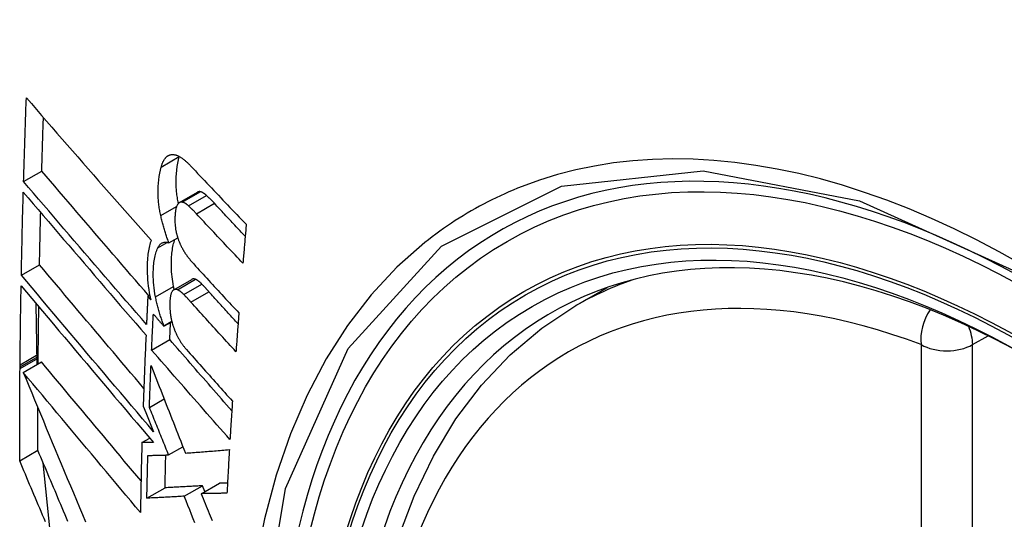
# Model space of a CAD drawing. Header units: inches. Extents: x 327.4 to 387.5, y 121.2 to 187.
# Tile 47 of 73: x 329.923 to 330.242, y 177.867 to 178.029. Entities that reach past the tile are written whole.
import ezdxf

# ---------------------------------------------------------------- set-up
doc = ezdxf.new("R2010")
doc.units = ezdxf.units.IN
doc.header["$MEASUREMENT"] = 0
doc.layers.add('Visible Edges(ANSI)', color=7, linetype='Continuous', lineweight=25)
doc.layers.add('Visible Tangent Edges(ANSI)', color=7, linetype='Continuous', lineweight=25)

msp = doc.modelspace()

# ---------------------------------------------------------------- linework, layer by layer
at = {"layer": 'Visible Edges(ANSI)'}
for p, q in [((329.97428, 177.9849), (329.9743, 177.98497)), ((329.92384, 177.97683), (329.92972, 177.98023)), ((329.97438, 177.97), (329.98022, 177.97337)), ((329.97098, 177.95695), (329.97382, 177.95858)), ((329.92311, 177.9464), (329.929, 177.9498)), ((329.97253, 177.94169), (329.97839, 177.94508)), ((329.96411, 177.93952), (329.96476, 177.93989)), ((330.10294, 177.93656), (330.11321, 177.94249)), ((329.92825, 177.91754), (329.92796, 177.93714)), ((329.96505, 177.93846), (329.96411, 177.93952)), ((329.96935, 177.92987), (329.97192, 177.93136)), ((329.96935, 177.92987), (329.96936, 177.93005)), ((329.96936, 177.93005), (329.97189, 177.93151)), ((329.96536, 177.92216), (329.97124, 177.92555)), ((329.92858, 177.92011), (329.92858, 177.92077)), ((329.92268, 177.91671), (329.92269, 177.91737)), ((329.9237, 177.91491), (329.9296, 177.91832)), ((329.92856, 177.91772), (329.92857, 177.91955)), ((329.92857, 177.91955), (329.92858, 177.92011)), ((329.92267, 177.91614), (329.92268, 177.91671)), ((329.96462, 177.90355), (329.9694, 177.9063)), ((329.96263, 177.90397), (329.96345, 177.90193)), ((329.96345, 177.90193), (329.966, 177.89567)), ((329.9622, 177.89214), (329.96473, 177.8936)), ((329.92257, 177.88621), (329.92847, 177.88962)), ((329.97087, 177.88813), (329.97549, 177.89079)), ((329.93247, 177.86344), (329.93016, 177.88559)), ((329.98145, 177.87555), (329.98733, 177.87894)), ((329.96381, 177.87408), (329.96971, 177.87748)), ((329.97594, 177.87473), (329.98183, 177.87813)), ((329.9826, 177.87621), (329.98183, 177.87813))]:
    msp.add_line(p, q, dxfattribs=at)
at = {"layer": 'Visible Edges(ANSI)', "flags": 128}
for points in [[(329.92384, 177.97683), (329.92387, 177.97796), (329.92391, 177.97909), (329.92394, 177.98022), (329.92397, 177.98135), (329.92401, 177.98248), (329.92404, 177.98361), (329.92408, 177.98474), (329.92411, 177.98587), (329.92415, 177.987), (329.92418, 177.98813), (329.92422, 177.98926), (329.92426, 177.99039), (329.9243, 177.99152), (329.92433, 177.99265), (329.92437, 177.99378), (329.92441, 177.99492), (329.92445, 177.99605), (329.92449, 177.99718), (329.92453, 177.99831), (329.92457, 177.99944), (329.92461, 178.00058), (329.92465, 178.00171), (329.92469, 178.00284), (329.92473, 178.00398)], [(329.92473, 178.00398), (329.92636, 178.00209), (329.92801, 178.00019), (329.92966, 177.99828), (329.93131, 177.99637), (329.93298, 177.99446), (329.93465, 177.99254), (329.93633, 177.99061), (329.93801, 177.98868), (329.93969, 177.98675), (329.94138, 177.98481), (329.94307, 177.98288), (329.94477, 177.98094), (329.94647, 177.979), (329.94817, 177.97706), (329.94987, 177.97512), (329.95158, 177.97319), (329.95328, 177.97125), (329.95499, 177.96932), (329.95669, 177.96739), (329.95839, 177.96546), (329.9601, 177.96354), (329.9618, 177.96162), (329.9635, 177.95971), (329.96519, 177.95781)], [(329.92972, 177.98023), (329.92975, 177.98095), (329.92977, 177.98167), (329.92979, 177.9824), (329.92981, 177.98312), (329.92983, 177.98384), (329.92985, 177.98457), (329.92987, 177.98529), (329.92989, 177.98601), (329.92992, 177.98673), (329.92994, 177.98746), (329.92996, 177.98818), (329.92998, 177.9889), (329.93001, 177.98963), (329.93003, 177.99035), (329.93005, 177.99107), (329.93007, 177.9918), (329.9301, 177.99252), (329.93012, 177.99324), (329.93014, 177.99397), (329.93017, 177.99469), (329.93019, 177.99542), (329.93021, 177.99614), (329.93024, 177.99686), (329.93026, 177.99759)], [(329.96844, 177.98152), (329.9685, 177.98172), (329.96856, 177.98192), (329.96862, 177.98211), (329.96868, 177.98229), (329.96875, 177.98248), (329.96882, 177.98266), (329.96889, 177.98283), (329.96896, 177.983), (329.96903, 177.98317), (329.96911, 177.98333), (329.96919, 177.98348), (329.96927, 177.98363), (329.96935, 177.98378), (329.96944, 177.98392), (329.96953, 177.98405), (329.96962, 177.98418), (329.96971, 177.98431), (329.9698, 177.98442), (329.9699, 177.98454), (329.97, 177.98465), (329.9701, 177.98475), (329.9702, 177.98485), (329.97031, 177.98494), (329.97042, 177.98503)], [(329.97042, 177.98503), (329.97053, 177.98511), (329.97064, 177.98519), (329.97076, 177.98526), (329.97088, 177.98532), (329.971, 177.98538), (329.97113, 177.98543), (329.97125, 177.98547), (329.97138, 177.98551), (329.97151, 177.98554), (329.97164, 177.98556), (329.97177, 177.98558), (329.9719, 177.98559), (329.97204, 177.9856), (329.97217, 177.9856), (329.97231, 177.98559), (329.97245, 177.98558), (329.97259, 177.98556), (329.97273, 177.98554), (329.97287, 177.98551), (329.97301, 177.98548), (329.97315, 177.98544), (329.9733, 177.9854), (329.97344, 177.98535), (329.97359, 177.9853)], [(329.97404, 177.96972), (329.97394, 177.97019), (329.97385, 177.97066), (329.97377, 177.97113), (329.9737, 177.9716), (329.97363, 177.97207), (329.97357, 177.97253), (329.97351, 177.973), (329.97346, 177.97346), (329.97342, 177.97392), (329.97338, 177.97438), (329.97335, 177.97483), (329.97333, 177.97529), (329.97331, 177.97574), (329.9733, 177.97618), (329.9733, 177.97662), (329.9733, 177.97706), (329.9733, 177.97756), (329.97333, 177.97833), (329.9734, 177.97934), (329.9735, 177.98053), (329.97364, 177.9817), (329.97382, 177.98282), (329.97403, 177.98389), (329.97428, 177.9849)], [(329.97359, 177.9853), (329.97377, 177.98522), (329.97395, 177.98514), (329.97413, 177.98506), (329.97432, 177.98496), (329.9745, 177.98486), (329.97469, 177.98475), (329.97487, 177.98463), (329.97506, 177.9845), (329.97525, 177.98437), (329.97544, 177.98424), (329.97563, 177.98409), (329.97581, 177.98395), (329.976, 177.98379), (329.97619, 177.98364), (329.97638, 177.98347), (329.97657, 177.9833), (329.97676, 177.98313), (329.97695, 177.98296), (329.97713, 177.98278), (329.97732, 177.98259), (329.97751, 177.98241), (329.97769, 177.98222), (329.97788, 177.98203), (329.97806, 177.98183)], [(329.96831, 177.96576), (329.96822, 177.96619), (329.96813, 177.96662), (329.96804, 177.96705), (329.96797, 177.96748), (329.9679, 177.9679), (329.96783, 177.96833), (329.96777, 177.96875), (329.96771, 177.96918), (329.96766, 177.9696), (329.96762, 177.97002), (329.96758, 177.97044), (329.96754, 177.97086), (329.96751, 177.97134), (329.96748, 177.97192), (329.96746, 177.97261), (329.96745, 177.97339), (329.96746, 177.97426), (329.9675, 177.97522), (329.96757, 177.97626), (329.96768, 177.97738), (329.96782, 177.97848), (329.96799, 177.97955), (329.9682, 177.98056), (329.96844, 177.98152)], [(329.97806, 177.98183), (329.9788, 177.98105), (329.97954, 177.98026), (329.98028, 177.97947), (329.98102, 177.97868), (329.98176, 177.9779), (329.98251, 177.97711), (329.98325, 177.97632), (329.984, 177.97553), (329.98474, 177.97474), (329.98549, 177.97396), (329.98624, 177.97317), (329.98699, 177.97238), (329.98774, 177.97159), (329.98849, 177.97081), (329.98924, 177.97002), (329.98999, 177.96923), (329.99074, 177.96845), (329.9915, 177.96766), (329.99225, 177.96688), (329.99301, 177.96609), (329.99376, 177.96531), (329.99452, 177.96452), (329.99528, 177.96374), (329.99604, 177.96295)], [(329.96448, 177.93973), (329.96302, 177.94142), (329.96156, 177.94311), (329.9601, 177.9448), (329.95864, 177.9465), (329.95717, 177.9482), (329.95571, 177.94989), (329.95424, 177.9516), (329.95278, 177.9533), (329.95132, 177.955), (329.94985, 177.9567), (329.94839, 177.9584), (329.94693, 177.9601), (329.94548, 177.9618), (329.94402, 177.9635), (329.94257, 177.96519), (329.94113, 177.96688), (329.93968, 177.96857), (329.93824, 177.97025), (329.93681, 177.97193), (329.93538, 177.9736), (329.93396, 177.97527), (329.93254, 177.97693), (329.93113, 177.97858), (329.92972, 177.98023)], [(329.96368, 177.93049), (329.96202, 177.9324), (329.96036, 177.93432), (329.95869, 177.93624), (329.95702, 177.93817), (329.95534, 177.94011), (329.95367, 177.94205), (329.95199, 177.94399), (329.95031, 177.94594), (329.94863, 177.94789), (329.94696, 177.94984), (329.94528, 177.95179), (329.9436, 177.95373), (329.94193, 177.95568), (329.94026, 177.95763), (329.93859, 177.95957), (329.93693, 177.96151), (329.93527, 177.96345), (329.93362, 177.96538), (329.93197, 177.96731), (329.93033, 177.96923), (329.9287, 177.97114), (329.92707, 177.97305), (329.92545, 177.97494), (329.92384, 177.97683)], [(329.92311, 177.9464), (329.92313, 177.94752), (329.92315, 177.94864), (329.92317, 177.94977), (329.9232, 177.95089), (329.92322, 177.95201), (329.92324, 177.95314), (329.92327, 177.95426), (329.92329, 177.95539), (329.92332, 177.95651), (329.92334, 177.95764), (329.92337, 177.95876), (329.9234, 177.95989), (329.92342, 177.96101), (329.92345, 177.96214), (329.92348, 177.96326), (329.9235, 177.96439), (329.92353, 177.96551), (329.92356, 177.96664), (329.92359, 177.96777), (329.92362, 177.96889), (329.92365, 177.97002), (329.92368, 177.97114), (329.92371, 177.97227), (329.92374, 177.9734)], [(329.92374, 177.9734), (329.92535, 177.97151), (329.92697, 177.96961), (329.92859, 177.96771), (329.93022, 177.96579), (329.93186, 177.96387), (329.93351, 177.96194), (329.93516, 177.96001), (329.93682, 177.95807), (329.93848, 177.95613), (329.94014, 177.95418), (329.94181, 177.95224), (329.94348, 177.95029), (329.94516, 177.94834), (329.94683, 177.94638), (329.94851, 177.94443), (329.95018, 177.94248), (329.95186, 177.94054), (329.95353, 177.93859), (329.9552, 177.93665), (329.95688, 177.93471), (329.95854, 177.93278), (329.96021, 177.93085), (329.96187, 177.92893), (329.96353, 177.92702)], [(329.98109, 177.97352), (329.98105, 177.97353), (329.98101, 177.97353), (329.98097, 177.97353), (329.98094, 177.97354), (329.9809, 177.97354), (329.98086, 177.97354), (329.98082, 177.97354), (329.98079, 177.97354), (329.98075, 177.97353), (329.98071, 177.97353), (329.98068, 177.97353), (329.98064, 177.97352), (329.9806, 177.97351), (329.98057, 177.97351), (329.98053, 177.9735), (329.9805, 177.97349), (329.98046, 177.97348), (329.98043, 177.97346), (329.98039, 177.97345), (329.98036, 177.97344), (329.98032, 177.97342), (329.98029, 177.9734), (329.98026, 177.97339), (329.98022, 177.97337)], [(329.98319, 177.97228), (329.9831, 177.97236), (329.98301, 177.97244), (329.98292, 177.97252), (329.98284, 177.97259), (329.98275, 177.97266), (329.98266, 177.97273), (329.98257, 177.9728), (329.98248, 177.97287), (329.98239, 177.97293), (329.9823, 177.97299), (329.98221, 177.97305), (329.98213, 177.9731), (329.98204, 177.97316), (329.98195, 177.97321), (329.98186, 177.97325), (329.98177, 177.9733), (329.98169, 177.97334), (329.9816, 177.97337), (329.98151, 177.97341), (329.98143, 177.97344), (329.98134, 177.97346), (329.98126, 177.97349), (329.98117, 177.9735), (329.98109, 177.97352)], [(329.9857, 177.96976), (329.9856, 177.96987), (329.98549, 177.96998), (329.98539, 177.97009), (329.98529, 177.9702), (329.98518, 177.97031), (329.98508, 177.97042), (329.98497, 177.97053), (329.98487, 177.97064), (329.98476, 177.97075), (329.98466, 177.97085), (329.98455, 177.97096), (329.98445, 177.97107), (329.98434, 177.97117), (329.98424, 177.97128), (329.98413, 177.97138), (329.98403, 177.97148), (329.98392, 177.97158), (329.98382, 177.97169), (329.98371, 177.97179), (329.98361, 177.97189), (329.9835, 177.97199), (329.9834, 177.97209), (329.9833, 177.97218), (329.98319, 177.97228)], [(329.97372, 177.96931), (329.97362, 177.96913), (329.97353, 177.96894), (329.97345, 177.96873), (329.97338, 177.96851), (329.97331, 177.96828), (329.97325, 177.96803), (329.97319, 177.96778), (329.97314, 177.96752), (329.9731, 177.96725), (329.97306, 177.96697), (329.97303, 177.96669), (329.97299, 177.9664), (329.97297, 177.9661), (329.97294, 177.96575), (329.97292, 177.96536), (329.9729, 177.96493), (329.97289, 177.96447), (329.97289, 177.96398), (329.97291, 177.96347), (329.97294, 177.96294), (329.97299, 177.96241), (329.97305, 177.96188), (329.97314, 177.96133), (329.97324, 177.96079)], [(329.97525, 177.97015), (329.97517, 177.97016), (329.9751, 177.97016), (329.97502, 177.97017), (329.97495, 177.97016), (329.97488, 177.97016), (329.97481, 177.97015), (329.97474, 177.97014), (329.97467, 177.97012), (329.9746, 177.9701), (329.97453, 177.97007), (329.97447, 177.97004), (329.9744, 177.97001), (329.97434, 177.96997), (329.97427, 177.96993), (329.97421, 177.96988), (329.97415, 177.96983), (329.97409, 177.96978), (329.97404, 177.96972), (329.97398, 177.96966), (329.97393, 177.9696), (329.97387, 177.96953), (329.97382, 177.96946), (329.97377, 177.96938), (329.97372, 177.96931)], [(329.97735, 177.96891), (329.97726, 177.96899), (329.97717, 177.96907), (329.97709, 177.96915), (329.977, 177.96922), (329.97691, 177.96929), (329.97682, 177.96936), (329.97673, 177.96943), (329.97664, 177.9695), (329.97655, 177.96956), (329.97646, 177.96962), (329.97637, 177.96968), (329.97629, 177.96973), (329.9762, 177.96979), (329.97611, 177.96983), (329.97602, 177.96988), (329.97593, 177.96992), (329.97585, 177.96996), (329.97576, 177.97), (329.97567, 177.97003), (329.97559, 177.97006), (329.9755, 177.97009), (329.97542, 177.97011), (329.97533, 177.97013), (329.97525, 177.97015)], [(329.97987, 177.96639), (329.97976, 177.9665), (329.97966, 177.96661), (329.97955, 177.96672), (329.97945, 177.96683), (329.97934, 177.96694), (329.97924, 177.96705), (329.97913, 177.96716), (329.97903, 177.96727), (329.97893, 177.96738), (329.97882, 177.96748), (329.97872, 177.96759), (329.97861, 177.9677), (329.97851, 177.9678), (329.9784, 177.9679), (329.9783, 177.96801), (329.97819, 177.96811), (329.97809, 177.96821), (329.97798, 177.96832), (329.97788, 177.96842), (329.97777, 177.96852), (329.97767, 177.96862), (329.97756, 177.96872), (329.97746, 177.96881), (329.97735, 177.96891)], [(329.9957, 177.95906), (329.99528, 177.95951), (329.99486, 177.95995), (329.99444, 177.9604), (329.99402, 177.96084), (329.9936, 177.96129), (329.99319, 177.96173), (329.99277, 177.96218), (329.99235, 177.96263), (329.99193, 177.96307), (329.99152, 177.96352), (329.9911, 177.96396), (329.99068, 177.96441), (329.99026, 177.96485), (329.98985, 177.9653), (329.98943, 177.96575), (329.98902, 177.96619), (329.9886, 177.96664), (329.98819, 177.96708), (329.98777, 177.96753), (329.98736, 177.96797), (329.98694, 177.96842), (329.98653, 177.96887), (329.98612, 177.96931), (329.9857, 177.96976)], [(329.929, 177.9498), (329.92901, 177.95051), (329.92903, 177.95122), (329.92904, 177.95192), (329.92905, 177.95263), (329.92907, 177.95334), (329.92908, 177.95405), (329.9291, 177.95475), (329.92911, 177.95546), (329.92913, 177.95617), (329.92914, 177.95688), (329.92916, 177.95758), (329.92917, 177.95829), (329.92919, 177.959), (329.9292, 177.95971), (329.92922, 177.96042), (329.92923, 177.96113), (329.92925, 177.96183), (329.92927, 177.96254), (329.92928, 177.96325), (329.9293, 177.96396), (329.92932, 177.96467), (329.92933, 177.96538), (329.92935, 177.96609), (329.92937, 177.9668)], [(329.97098, 177.95695), (329.97084, 177.95729), (329.97071, 177.95764), (329.97057, 177.95799), (329.97044, 177.95835), (329.97031, 177.9587), (329.97019, 177.95906), (329.97007, 177.95942), (329.96994, 177.95978), (329.96983, 177.96014), (329.96971, 177.96051), (329.96959, 177.96087), (329.96948, 177.96124), (329.96937, 177.96161), (329.96927, 177.96198), (329.96916, 177.96235), (329.96906, 177.96273), (329.96896, 177.9631), (329.96886, 177.96348), (329.96876, 177.96386), (329.96867, 177.96424), (329.96857, 177.96462), (329.96848, 177.965), (329.9684, 177.96538), (329.96831, 177.96576)], [(329.99496, 177.95033), (329.99433, 177.95099), (329.99369, 177.95166), (329.99306, 177.95233), (329.99242, 177.953), (329.99179, 177.95366), (329.99116, 177.95433), (329.99053, 177.955), (329.98989, 177.95567), (329.98926, 177.95634), (329.98863, 177.95701), (329.988, 177.95768), (329.98737, 177.95835), (329.98674, 177.95902), (329.98612, 177.95969), (329.98549, 177.96036), (329.98486, 177.96103), (329.98423, 177.9617), (329.98361, 177.96237), (329.98298, 177.96304), (329.98236, 177.96371), (329.98173, 177.96438), (329.98111, 177.96505), (329.98049, 177.96572), (329.97987, 177.96639)], [(329.99604, 177.96295), (329.99599, 177.96243), (329.99594, 177.9619), (329.9959, 177.96138), (329.99585, 177.96085), (329.99581, 177.96032), (329.99576, 177.9598), (329.99572, 177.95927), (329.99567, 177.95875), (329.99563, 177.95822), (329.99558, 177.95769), (329.99554, 177.95717), (329.99549, 177.95664), (329.99545, 177.95611), (329.9954, 177.95559), (329.99536, 177.95506), (329.99532, 177.95454), (329.99527, 177.95401), (329.99523, 177.95348), (329.99518, 177.95296), (329.99514, 177.95243), (329.99509, 177.9519), (329.99505, 177.95138), (329.99501, 177.95085), (329.99496, 177.95033)], [(329.97324, 177.96079), (329.97328, 177.9606), (329.97332, 177.96042), (329.97336, 177.96023), (329.97341, 177.96005), (329.97345, 177.95987), (329.9735, 177.95968), (329.97355, 177.9595), (329.9736, 177.95932), (329.97365, 177.95914), (329.9737, 177.95896), (329.97376, 177.95878), (329.97381, 177.95861), (329.97387, 177.95843), (329.97393, 177.95825), (329.97399, 177.95808), (329.97405, 177.9579), (329.97411, 177.95773), (329.97418, 177.95756), (329.97424, 177.95739), (329.97431, 177.95723), (329.97438, 177.95706), (329.97445, 177.9569), (329.97452, 177.95674), (329.97459, 177.95657)], [(329.96519, 177.95781), (329.96504, 177.95736), (329.9649, 177.9569), (329.96476, 177.95643), (329.96464, 177.95593), (329.96453, 177.95543), (329.96442, 177.9549), (329.96433, 177.95437), (329.96425, 177.95382), (329.96417, 177.95325), (329.9641, 177.95268), (329.96405, 177.95207), (329.96399, 177.95138), (329.96395, 177.95063), (329.96392, 177.94982), (329.9639, 177.94895), (329.9639, 177.94802), (329.96393, 177.94703), (329.96398, 177.94601), (329.96406, 177.94498), (329.96416, 177.94394), (329.96428, 177.94288), (329.96443, 177.94182), (329.9646, 177.94075), (329.9648, 177.93967)], [(329.96731, 177.95529), (329.96742, 177.95551), (329.96753, 177.9557), (329.96764, 177.95589), (329.96776, 177.95606), (329.96789, 177.95622), (329.96802, 177.95637), (329.96815, 177.95651), (329.96829, 177.95663), (329.96844, 177.95674), (329.96859, 177.95683), (329.96874, 177.95692), (329.9689, 177.95698), (329.96906, 177.95704), (329.96922, 177.95709), (329.96939, 177.95712), (329.96956, 177.95714), (329.96973, 177.95715), (329.9699, 177.95715), (329.97008, 177.95714), (329.97026, 177.95712), (329.97043, 177.95709), (329.97062, 177.95705), (329.9708, 177.957), (329.97098, 177.95695)], [(329.97247, 177.9428), (329.97232, 177.9436), (329.97219, 177.94439), (329.97208, 177.94517), (329.97199, 177.94595), (329.97191, 177.94672), (329.97184, 177.94748), (329.9718, 177.94824), (329.97177, 177.94899), (329.97175, 177.94972), (329.97175, 177.95044), (329.97176, 177.95113), (329.97179, 177.95179), (329.97183, 177.95242), (329.97187, 177.95303), (329.97193, 177.9536), (329.972, 177.95416), (329.97207, 177.95471), (329.97216, 177.95524), (329.97226, 177.95575), (329.97237, 177.95625), (329.97249, 177.95673), (329.97262, 177.95719), (329.97276, 177.95764), (329.97291, 177.95806)], [(329.97459, 177.95657), (329.97466, 177.9564), (329.97474, 177.95624), (329.97482, 177.95607), (329.9749, 177.9559), (329.97498, 177.95574), (329.97506, 177.95558), (329.97514, 177.95542), (329.97523, 177.95527), (329.97531, 177.95511), (329.97539, 177.95496), (329.97548, 177.95481), (329.97556, 177.95466), (329.97565, 177.95451), (329.97573, 177.95437), (329.97582, 177.95422), (329.97591, 177.95408), (329.97599, 177.95394), (329.97608, 177.95381), (329.97617, 177.95367), (329.97626, 177.95353), (329.97635, 177.9534), (329.97644, 177.95327), (329.97653, 177.95314), (329.97662, 177.95301)], [(329.9666, 177.93941), (329.96643, 177.94038), (329.96628, 177.94134), (329.96615, 177.9423), (329.96605, 177.94325), (329.96597, 177.94418), (329.96592, 177.94507), (329.96589, 177.94592), (329.96588, 177.94672), (329.96589, 177.94748), (329.96592, 177.94819), (329.96595, 177.94885), (329.966, 177.94947), (329.96605, 177.95004), (329.96611, 177.95059), (329.96618, 177.95114), (329.96627, 177.95167), (329.96636, 177.95218), (329.96646, 177.95268), (329.96658, 177.95316), (329.9667, 177.95363), (329.96684, 177.95407), (329.96699, 177.9545), (329.96715, 177.95491), (329.96731, 177.95529)], [(329.97662, 177.95301), (329.97672, 177.95288), (329.97682, 177.95275), (329.97692, 177.95262), (329.97701, 177.95248), (329.97711, 177.95235), (329.97721, 177.95222), (329.97731, 177.9521), (329.97741, 177.95197), (329.97751, 177.95184), (329.9776, 177.95172), (329.9777, 177.95159), (329.9778, 177.95147), (329.9779, 177.95135), (329.978, 177.95123), (329.9781, 177.95111), (329.9782, 177.95099), (329.9783, 177.95087), (329.9784, 177.95075), (329.9785, 177.95064), (329.9786, 177.95052), (329.9787, 177.95041), (329.9788, 177.9503), (329.9789, 177.95019), (329.979, 177.95007)], [(329.96283, 177.90973), (329.96141, 177.91142), (329.95998, 177.9131), (329.95855, 177.91479), (329.95712, 177.91647), (329.95569, 177.91816), (329.95426, 177.91985), (329.95283, 177.92154), (329.9514, 177.92323), (329.94998, 177.92492), (329.94855, 177.92661), (329.94713, 177.9283), (329.9457, 177.92998), (329.94428, 177.93166), (329.94287, 177.93334), (329.94146, 177.93502), (329.94005, 177.93668), (329.93865, 177.93835), (329.93725, 177.94001), (329.93586, 177.94166), (329.93447, 177.9433), (329.93309, 177.94494), (329.93172, 177.94657), (329.93035, 177.94819), (329.929, 177.9498)], [(329.979, 177.95007), (329.9796, 177.94941), (329.98021, 177.94875), (329.98081, 177.94809), (329.98142, 177.94742), (329.98203, 177.94676), (329.98263, 177.9461), (329.98324, 177.94544), (329.98385, 177.94477), (329.98446, 177.94411), (329.98507, 177.94345), (329.98568, 177.94278), (329.98629, 177.94212), (329.9869, 177.94146), (329.98751, 177.9408), (329.98813, 177.94013), (329.98874, 177.93947), (329.98935, 177.93881), (329.98996, 177.93815), (329.99058, 177.93748), (329.99119, 177.93682), (329.99181, 177.93616), (329.99242, 177.9355), (329.99304, 177.93484), (329.99365, 177.93418)], [(329.966, 177.89567), (329.96422, 177.89776), (329.96244, 177.89986), (329.96065, 177.90197), (329.95885, 177.90408), (329.95705, 177.90621), (329.95525, 177.90834), (329.95344, 177.91047), (329.95163, 177.91261), (329.94981, 177.91475), (329.948, 177.91689), (329.94619, 177.91903), (329.94438, 177.92118), (329.94257, 177.92332), (329.94077, 177.92545), (329.93897, 177.92758), (329.93717, 177.92971), (329.93538, 177.93183), (329.9336, 177.93394), (329.93183, 177.93605), (329.93006, 177.93814), (329.9283, 177.94023), (329.92656, 177.9423), (329.92483, 177.94435), (329.92311, 177.9464)], [(329.92269, 177.91737), (329.9227, 177.91843), (329.92271, 177.9195), (329.92272, 177.92057), (329.92273, 177.92163), (329.92274, 177.9227), (329.92275, 177.92376), (329.92277, 177.92483), (329.92278, 177.9259), (329.92279, 177.92697), (329.92281, 177.92803), (329.92282, 177.9291), (329.92284, 177.93017), (329.92285, 177.93123), (329.92287, 177.9323), (329.92288, 177.93337), (329.9229, 177.93444), (329.92291, 177.9355), (329.92293, 177.93657), (329.92295, 177.93764), (329.92297, 177.93871), (329.92298, 177.93978), (329.923, 177.94085), (329.92302, 177.94191), (329.92304, 177.94298)], [(329.92304, 177.94298), (329.92476, 177.94094), (329.92649, 177.93888), (329.92824, 177.93681), (329.92999, 177.93472), (329.93176, 177.93263), (329.93353, 177.93052), (329.93531, 177.92841), (329.9371, 177.92628), (329.93889, 177.92416), (329.94069, 177.92202), (329.9425, 177.91988), (329.94431, 177.91774), (329.94612, 177.9156), (329.94793, 177.91345), (329.94974, 177.91131), (329.95155, 177.90916), (329.95336, 177.90702), (329.95517, 177.90489), (329.95697, 177.90275), (329.95877, 177.90063), (329.96056, 177.89851), (329.96235, 177.8964), (329.96413, 177.8943), (329.96591, 177.89221)], [(329.97268, 177.94178), (329.97267, 177.94182), (329.97266, 177.94186), (329.97265, 177.94191), (329.97264, 177.94195), (329.97264, 177.94199), (329.97263, 177.94203), (329.97262, 177.94207), (329.97261, 177.94212), (329.9726, 177.94216), (329.97259, 177.9422), (329.97258, 177.94224), (329.97257, 177.94229), (329.97256, 177.94233), (329.97256, 177.94237), (329.97255, 177.94241), (329.97254, 177.94246), (329.97253, 177.9425), (329.97252, 177.94254), (329.97251, 177.94258), (329.97251, 177.94263), (329.9725, 177.94267), (329.97249, 177.94271), (329.97248, 177.94275), (329.97247, 177.9428)], [(329.97955, 177.94511), (329.9795, 177.94513), (329.97944, 177.94514), (329.97939, 177.94516), (329.97934, 177.94518), (329.97929, 177.94519), (329.97924, 177.9452), (329.97919, 177.94521), (329.97914, 177.94522), (329.97909, 177.94522), (329.97904, 177.94523), (329.97899, 177.94523), (329.97894, 177.94523), (329.97889, 177.94523), (329.97884, 177.94522), (329.9788, 177.94522), (329.97875, 177.94521), (329.9787, 177.9452), (329.97866, 177.94519), (329.97861, 177.94518), (329.97857, 177.94516), (329.97852, 177.94514), (329.97848, 177.94512), (329.97844, 177.9451), (329.97839, 177.94508)], [(329.98166, 177.94354), (329.98157, 177.94363), (329.98148, 177.94372), (329.9814, 177.9438), (329.98131, 177.94389), (329.98122, 177.94397), (329.98113, 177.94405), (329.98104, 177.94413), (329.98095, 177.94421), (329.98086, 177.94428), (329.98077, 177.94435), (329.98069, 177.94442), (329.9806, 177.94449), (329.98051, 177.94455), (329.98042, 177.94462), (329.98033, 177.94468), (329.98025, 177.94474), (329.98016, 177.94479), (329.98007, 177.94484), (329.97998, 177.94489), (329.9799, 177.94494), (329.97981, 177.94499), (329.97972, 177.94503), (329.97963, 177.94507), (329.97955, 177.94511)], [(329.98394, 177.94109), (329.98385, 177.94119), (329.98375, 177.9413), (329.98366, 177.9414), (329.98356, 177.94151), (329.98347, 177.94161), (329.98337, 177.94172), (329.98328, 177.94182), (329.98318, 177.94192), (329.98309, 177.94203), (329.98299, 177.94213), (329.9829, 177.94223), (329.9828, 177.94233), (329.98271, 177.94244), (329.98261, 177.94254), (329.98252, 177.94264), (329.98242, 177.94274), (329.98233, 177.94284), (329.98223, 177.94294), (329.98214, 177.94304), (329.98204, 177.94314), (329.98195, 177.94324), (329.98185, 177.94334), (329.98176, 177.94344), (329.98166, 177.94354)], [(329.9648, 177.93967), (329.96481, 177.93962), (329.96482, 177.93957), (329.96483, 177.93952), (329.96484, 177.93947), (329.96485, 177.93942), (329.96486, 177.93937), (329.96487, 177.93932), (329.96488, 177.93927), (329.96489, 177.93922), (329.9649, 177.93916), (329.96491, 177.93911), (329.96492, 177.93906), (329.96493, 177.93901), (329.96494, 177.93896), (329.96495, 177.93891), (329.96496, 177.93886), (329.96497, 177.93881), (329.96498, 177.93876), (329.96499, 177.93871), (329.96501, 177.93866), (329.96502, 177.93861), (329.96503, 177.93856), (329.96504, 177.93851), (329.96505, 177.93846)], [(329.97204, 177.94124), (329.97196, 177.94111), (329.97188, 177.94097), (329.9718, 177.94081), (329.97174, 177.94064), (329.97167, 177.94046), (329.97162, 177.94027), (329.97156, 177.94008), (329.97152, 177.93988), (329.97147, 177.93966), (329.97143, 177.93945), (329.9714, 177.93923), (329.97136, 177.939), (329.97133, 177.93877), (329.97131, 177.93854), (329.97128, 177.9383), (329.97126, 177.93806), (329.97124, 177.93781), (329.97123, 177.93756), (329.97121, 177.93728), (329.97121, 177.93696), (329.97121, 177.93656), (329.97122, 177.93608), (329.97126, 177.93551), (329.97131, 177.93481)], [(329.97369, 177.94172), (329.97361, 177.94175), (329.97353, 177.94178), (329.97345, 177.9418), (329.97338, 177.94182), (329.9733, 177.94183), (329.97322, 177.94184), (329.97315, 177.94185), (329.97307, 177.94185), (329.973, 177.94184), (329.97293, 177.94183), (329.97286, 177.94182), (329.97278, 177.9418), (329.97272, 177.94178), (329.97265, 177.94175), (329.97258, 177.94172), (329.97252, 177.94168), (329.97245, 177.94164), (329.97239, 177.9416), (329.97233, 177.94155), (329.97227, 177.94149), (329.97221, 177.94144), (329.97215, 177.94137), (329.9721, 177.94131), (329.97204, 177.94124)], [(329.97581, 177.94015), (329.97572, 177.94025), (329.97563, 177.94033), (329.97554, 177.94042), (329.97545, 177.94051), (329.97536, 177.94059), (329.97527, 177.94067), (329.97518, 177.94075), (329.97509, 177.94082), (329.97501, 177.9409), (329.97492, 177.94097), (329.97483, 177.94104), (329.97474, 177.94111), (329.97465, 177.94117), (329.97456, 177.94124), (329.97448, 177.9413), (329.97439, 177.94135), (329.9743, 177.94141), (329.97421, 177.94146), (329.97413, 177.94151), (329.97404, 177.94156), (329.97395, 177.9416), (329.97386, 177.94165), (329.97378, 177.94169), (329.97369, 177.94172)], [(329.97809, 177.93771), (329.97799, 177.93781), (329.9779, 177.93792), (329.9778, 177.93802), (329.97771, 177.93813), (329.97761, 177.93823), (329.97752, 177.93834), (329.97742, 177.93844), (329.97733, 177.93854), (329.97723, 177.93865), (329.97714, 177.93875), (329.97704, 177.93885), (329.97695, 177.93895), (329.97685, 177.93905), (329.97676, 177.93916), (329.97666, 177.93926), (329.97657, 177.93936), (329.97647, 177.93946), (329.97638, 177.93956), (329.97628, 177.93966), (329.97619, 177.93976), (329.97609, 177.93986), (329.976, 177.93996), (329.9759, 177.94006), (329.97581, 177.94015)], [(329.99338, 177.93065), (329.99298, 177.93108), (329.99259, 177.93152), (329.99219, 177.93195), (329.9918, 177.93239), (329.9914, 177.93282), (329.99101, 177.93326), (329.99061, 177.93369), (329.99022, 177.93413), (329.98982, 177.93457), (329.98943, 177.935), (329.98904, 177.93544), (329.98864, 177.93587), (329.98825, 177.93631), (329.98786, 177.93674), (329.98746, 177.93718), (329.98707, 177.93761), (329.98668, 177.93805), (329.98629, 177.93848), (329.9859, 177.93892), (329.9855, 177.93935), (329.98511, 177.93979), (329.98472, 177.94022), (329.98433, 177.94065), (329.98394, 177.94109)], [(329.96411, 177.93952), (329.96409, 177.93915), (329.96408, 177.93877), (329.96406, 177.93839), (329.96404, 177.93802), (329.96402, 177.93764), (329.964, 177.93726), (329.96398, 177.93689), (329.96397, 177.93651), (329.96395, 177.93613), (329.96393, 177.93576), (329.96391, 177.93538), (329.96389, 177.935), (329.96388, 177.93463), (329.96386, 177.93425), (329.96384, 177.93387), (329.96382, 177.9335), (329.96381, 177.93312), (329.96379, 177.93274), (329.96377, 177.93237), (329.96375, 177.93199), (329.96374, 177.93162), (329.96372, 177.93124), (329.9637, 177.93086), (329.96368, 177.93049)], [(329.96936, 177.93005), (329.96921, 177.93042), (329.96907, 177.93079), (329.96893, 177.93116), (329.9688, 177.93153), (329.96866, 177.93191), (329.96853, 177.93229), (329.9684, 177.93267), (329.96827, 177.93306), (329.96814, 177.93345), (329.96802, 177.93384), (329.9679, 177.93423), (329.96778, 177.93462), (329.96766, 177.93501), (329.96755, 177.93541), (329.96744, 177.9358), (329.96734, 177.9362), (329.96723, 177.9366), (329.96713, 177.937), (329.96704, 177.9374), (329.96695, 177.9378), (329.96686, 177.9382), (329.96677, 177.9386), (329.96668, 177.939), (329.9666, 177.93941)], [(329.99269, 177.92162), (329.99208, 177.92229), (329.99147, 177.92296), (329.99085, 177.92363), (329.99024, 177.92429), (329.98963, 177.92496), (329.98902, 177.92563), (329.98841, 177.92631), (329.9878, 177.92698), (329.98719, 177.92765), (329.98658, 177.92832), (329.98597, 177.92899), (329.98536, 177.92966), (329.98475, 177.93033), (329.98414, 177.931), (329.98353, 177.93167), (329.98292, 177.93234), (329.98232, 177.93302), (329.98171, 177.93369), (329.98111, 177.93436), (329.9805, 177.93503), (329.9799, 177.9357), (329.97929, 177.93637), (329.97869, 177.93704), (329.97809, 177.93771)], [(330.04523, 177.86076), (330.05046, 177.87473), (330.05673, 177.88777), (330.06403, 177.89983), (330.07234, 177.91081), (330.08164, 177.92064), (330.09186, 177.92925), (330.10294, 177.93656)], [(329.92858, 177.92077), (329.92859, 177.92142), (329.9286, 177.92206), (329.9286, 177.9227), (329.92861, 177.92334), (329.92862, 177.92398), (329.92862, 177.92462), (329.92863, 177.92526), (329.92864, 177.9259), (329.92864, 177.92655), (329.92865, 177.92719), (329.92866, 177.92783), (329.92867, 177.92847), (329.92867, 177.92911), (329.92868, 177.92976), (329.92869, 177.9304), (329.9287, 177.93104), (329.92871, 177.93168), (329.92871, 177.93232), (329.92872, 177.93297), (329.92873, 177.93361), (329.92874, 177.93425), (329.92875, 177.93489), (329.92876, 177.93553), (329.92877, 177.93618)], [(329.96536, 177.92216), (329.96538, 177.92264), (329.96541, 177.92313), (329.96543, 177.92361), (329.96545, 177.9241), (329.96547, 177.92458), (329.96549, 177.92507), (329.96552, 177.92555), (329.96554, 177.92604), (329.96556, 177.92652), (329.96558, 177.92701), (329.9656, 177.92749), (329.96563, 177.92798), (329.96565, 177.92846), (329.96567, 177.92895), (329.9657, 177.92943), (329.96572, 177.92992), (329.96574, 177.93041), (329.96576, 177.93089), (329.96579, 177.93138), (329.96581, 177.93186), (329.96583, 177.93235), (329.96586, 177.93283), (329.96588, 177.93332), (329.96591, 177.9338)], [(329.96591, 177.9338), (329.96605, 177.93364), (329.96619, 177.93348), (329.96634, 177.93331), (329.96648, 177.93315), (329.96662, 177.93299), (329.96677, 177.93282), (329.96691, 177.93266), (329.96705, 177.93249), (329.9672, 177.93233), (329.96734, 177.93217), (329.96748, 177.932), (329.96763, 177.93184), (329.96777, 177.93167), (329.96791, 177.93151), (329.96806, 177.93135), (329.9682, 177.93118), (329.96834, 177.93102), (329.96849, 177.93086), (329.96863, 177.93069), (329.96877, 177.93053), (329.96892, 177.93036), (329.96906, 177.9302), (329.9692, 177.93004), (329.96935, 177.92987)], [(329.97131, 177.93481), (329.97132, 177.93466), (329.97134, 177.93451), (329.97136, 177.93435), (329.97137, 177.9342), (329.97139, 177.93404), (329.97142, 177.93389), (329.97144, 177.93373), (329.97146, 177.93358), (329.97149, 177.93342), (329.97151, 177.93326), (329.97154, 177.93311), (329.97157, 177.93295), (329.9716, 177.93279), (329.97163, 177.93263), (329.97166, 177.93248), (329.9717, 177.93232), (329.97173, 177.93216), (329.97177, 177.932), (329.9718, 177.93185), (329.97184, 177.93169), (329.97188, 177.93153), (329.97192, 177.93138), (329.97196, 177.93122), (329.972, 177.93107)], [(329.99365, 177.93418), (329.99361, 177.93366), (329.99357, 177.93313), (329.99353, 177.93261), (329.99349, 177.93209), (329.99345, 177.93156), (329.99341, 177.93104), (329.99337, 177.93052), (329.99333, 177.92999), (329.99329, 177.92947), (329.99325, 177.92894), (329.99321, 177.92842), (329.99317, 177.9279), (329.99313, 177.92737), (329.99309, 177.92685), (329.99305, 177.92633), (329.99301, 177.9258), (329.99297, 177.92528), (329.99293, 177.92476), (329.99289, 177.92423), (329.99285, 177.92371), (329.99281, 177.92319), (329.99277, 177.92266), (329.99273, 177.92214), (329.99269, 177.92162)], [(329.97124, 177.92555), (329.97125, 177.92578), (329.97126, 177.92602), (329.97127, 177.92625), (329.97128, 177.92648), (329.97129, 177.92671), (329.9713, 177.92694), (329.97131, 177.92717), (329.97132, 177.9274), (329.97133, 177.92764), (329.97134, 177.92787), (329.97135, 177.9281), (329.97136, 177.92833), (329.97137, 177.92856), (329.97138, 177.92879), (329.97139, 177.92902), (329.9714, 177.92926), (329.97141, 177.92949), (329.97142, 177.92972), (329.97144, 177.92995), (329.97145, 177.93018), (329.97146, 177.93041), (329.97147, 177.93064), (329.97148, 177.93088), (329.97149, 177.93111)], [(329.972, 177.93107), (329.97205, 177.93087), (329.97211, 177.93068), (329.97216, 177.93048), (329.97222, 177.93029), (329.97228, 177.9301), (329.97234, 177.92991), (329.97241, 177.92972), (329.97247, 177.92954), (329.97254, 177.92935), (329.97261, 177.92917), (329.97267, 177.92898), (329.97274, 177.9288), (329.97281, 177.92862), (329.97289, 177.92844), (329.97296, 177.92827), (329.97303, 177.92809), (329.97311, 177.92792), (329.97318, 177.92774), (329.97326, 177.92757), (329.97334, 177.9274), (329.97342, 177.92723), (329.97349, 177.92706), (329.97357, 177.9269), (329.97365, 177.92673)], [(329.96353, 177.92702), (329.96349, 177.92606), (329.96344, 177.92509), (329.9634, 177.92413), (329.96336, 177.92317), (329.96332, 177.92221), (329.96328, 177.92124), (329.96324, 177.92028), (329.9632, 177.91932), (329.96316, 177.91836), (329.96312, 177.9174), (329.96309, 177.91644), (329.96305, 177.91548), (329.96301, 177.91452), (329.96297, 177.91356), (329.96294, 177.9126), (329.9629, 177.91164), (329.96287, 177.91068), (329.96283, 177.90972), (329.9628, 177.90876), (329.96276, 177.9078), (329.96273, 177.90684), (329.96269, 177.90588), (329.96266, 177.90492), (329.96263, 177.90397)], [(329.99135, 177.90248), (329.99051, 177.90344), (329.98966, 177.9044), (329.98882, 177.90537), (329.98797, 177.90633), (329.98712, 177.9073), (329.98628, 177.90826), (329.98544, 177.90923), (329.98459, 177.91019), (329.98375, 177.91116), (329.98291, 177.91212), (329.98206, 177.91309), (329.98122, 177.91405), (329.98038, 177.91502), (329.97955, 177.91598), (329.97871, 177.91694), (329.97787, 177.9179), (329.97704, 177.91887), (329.9762, 177.91983), (329.97537, 177.92078), (329.97454, 177.92174), (329.97371, 177.9227), (329.97289, 177.92365), (329.97206, 177.9246), (329.97124, 177.92555)], [(329.97365, 177.92673), (329.97376, 177.92651), (329.97388, 177.92628), (329.974, 177.92607), (329.97411, 177.92585), (329.97423, 177.92564), (329.97436, 177.92543), (329.97448, 177.92523), (329.9746, 177.92503), (329.97472, 177.92484), (329.97485, 177.92465), (329.97497, 177.92446), (329.9751, 177.92428), (329.97522, 177.9241), (329.97535, 177.92393), (329.97548, 177.92376), (329.97561, 177.92359), (329.97573, 177.92342), (329.97586, 177.92325), (329.97599, 177.92309), (329.97612, 177.92293), (329.97625, 177.92278), (329.97638, 177.92263), (329.97651, 177.92248), (329.97664, 177.92233)], [(329.99076, 177.89311), (329.9897, 177.89431), (329.98863, 177.89551), (329.98757, 177.89672), (329.9865, 177.89793), (329.98543, 177.89914), (329.98437, 177.90036), (329.9833, 177.90157), (329.98224, 177.90279), (329.98117, 177.904), (329.98011, 177.90522), (329.97904, 177.90643), (329.97798, 177.90765), (329.97692, 177.90887), (329.97586, 177.91008), (329.9748, 177.9113), (329.97374, 177.91251), (329.97268, 177.91372), (329.97163, 177.91493), (329.97058, 177.91614), (329.96953, 177.91735), (329.96848, 177.91856), (329.96744, 177.91976), (329.9664, 177.92096), (329.96536, 177.92216)], [(329.97664, 177.92233), (329.97725, 177.92163), (329.97787, 177.92093), (329.97849, 177.92024), (329.97911, 177.91954), (329.97972, 177.91884), (329.98034, 177.91814), (329.98096, 177.91744), (329.98158, 177.91675), (329.9822, 177.91605), (329.98282, 177.91535), (329.98345, 177.91465), (329.98407, 177.91395), (329.98469, 177.91325), (329.98531, 177.91255), (329.98594, 177.91185), (329.98656, 177.91115), (329.98718, 177.91046), (329.98781, 177.90976), (329.98843, 177.90906), (329.98906, 177.90836), (329.98968, 177.90766), (329.99031, 177.90697), (329.99093, 177.90627), (329.99156, 177.90557)], [(329.96191, 177.87968), (329.96056, 177.8813), (329.9592, 177.88291), (329.95785, 177.88453), (329.95649, 177.88615), (329.95513, 177.88778), (329.95377, 177.8894), (329.95241, 177.89103), (329.95105, 177.89266), (329.94969, 177.89428), (329.94833, 177.89591), (329.94697, 177.89753), (329.94562, 177.89916), (329.94426, 177.90078), (329.94291, 177.9024), (329.94156, 177.90401), (329.94021, 177.90562), (329.93887, 177.90723), (329.93753, 177.90883), (329.93619, 177.91043), (329.93486, 177.91202), (329.93354, 177.91361), (329.93222, 177.91518), (329.93091, 177.91676), (329.9296, 177.91832)], [(329.92257, 177.88621), (329.92257, 177.88745), (329.92257, 177.8887), (329.92257, 177.88994), (329.92257, 177.89119), (329.92257, 177.89243), (329.92257, 177.89368), (329.92257, 177.89492), (329.92257, 177.89617), (329.92257, 177.89742), (329.92258, 177.89866), (329.92258, 177.89991), (329.92258, 177.90116), (329.92259, 177.9024), (329.92259, 177.90365), (329.9226, 177.9049), (329.9226, 177.90615), (329.92261, 177.9074), (329.92262, 177.90865), (329.92263, 177.9099), (329.92264, 177.91114), (329.92264, 177.91239), (329.92265, 177.91364), (329.92266, 177.91489), (329.92267, 177.91614)], [(329.9237, 177.91491), (329.92462, 177.91271), (329.92554, 177.91049), (329.92646, 177.90825), (329.9274, 177.906), (329.92834, 177.90373), (329.92929, 177.90145), (329.93024, 177.89915), (329.9312, 177.89685), (329.93216, 177.89453), (329.93313, 177.89221), (329.9341, 177.88987), (329.93508, 177.88754), (329.93605, 177.88519), (329.93703, 177.88285), (329.93801, 177.8805), (329.93899, 177.87815), (329.93997, 177.8758), (329.94095, 177.87346), (329.94193, 177.87111), (329.94291, 177.86877), (329.94389, 177.86644)], [(329.96173, 177.86945), (329.96016, 177.87133), (329.95858, 177.87321), (329.957, 177.8751), (329.95541, 177.877), (329.95382, 177.8789), (329.95222, 177.88081), (329.95062, 177.88272), (329.94902, 177.88463), (329.94742, 177.88654), (329.94582, 177.88846), (329.94422, 177.89037), (329.94262, 177.89229), (329.94102, 177.8942), (329.93942, 177.89611), (329.93782, 177.89802), (329.93623, 177.89993), (329.93464, 177.90183), (329.93306, 177.90372), (329.93148, 177.90561), (329.92991, 177.90749), (329.92835, 177.90936), (329.92679, 177.91122), (329.92524, 177.91307), (329.9237, 177.91491)], [(329.96462, 177.90355), (329.96464, 177.90411), (329.96466, 177.90468), (329.96468, 177.90524), (329.9647, 177.90581), (329.96472, 177.90637), (329.96475, 177.90694), (329.96477, 177.9075), (329.96479, 177.90807), (329.96481, 177.90863), (329.96483, 177.9092), (329.96485, 177.90976), (329.96487, 177.91033), (329.9649, 177.9109), (329.96492, 177.91146), (329.96494, 177.91203), (329.96496, 177.91259), (329.96498, 177.91316), (329.96501, 177.91373), (329.96503, 177.91429), (329.96505, 177.91486), (329.96508, 177.91543), (329.9651, 177.91599), (329.96512, 177.91656), (329.96515, 177.91712)], [(329.96515, 177.91712), (329.9656, 177.91598), (329.96605, 177.91484), (329.96649, 177.9137), (329.96694, 177.91256), (329.96739, 177.91142), (329.96784, 177.91028), (329.96829, 177.90913), (329.96874, 177.90799), (329.96919, 177.90684), (329.96964, 177.90569), (329.97009, 177.90453), (329.97055, 177.90337), (329.97101, 177.9022), (329.97147, 177.90103), (329.97193, 177.89984), (329.9724, 177.89865), (329.97287, 177.89745), (329.97335, 177.89624), (329.97383, 177.89502), (329.97431, 177.89379), (329.9748, 177.89254), (329.97529, 177.89128), (329.97579, 177.89001), (329.9763, 177.88872)], [(329.99156, 177.90557), (329.99152, 177.90505), (329.99149, 177.90453), (329.99145, 177.90401), (329.99142, 177.90349), (329.99139, 177.90297), (329.99135, 177.90245), (329.99132, 177.90193), (329.99128, 177.90141), (329.99125, 177.90089), (329.99122, 177.90037), (329.99118, 177.89986), (329.99115, 177.89934), (329.99112, 177.89882), (329.99108, 177.8983), (329.99105, 177.89778), (329.99102, 177.89726), (329.99098, 177.89674), (329.99095, 177.89622), (329.99092, 177.8957), (329.99089, 177.89518), (329.99085, 177.89466), (329.99082, 177.89414), (329.99079, 177.89362), (329.99076, 177.89311)], [(329.92847, 177.88962), (329.92847, 177.89019), (329.92847, 177.89076), (329.92847, 177.89134), (329.92847, 177.89191), (329.92847, 177.89249), (329.92847, 177.89306), (329.92847, 177.89363), (329.92847, 177.89421), (329.92847, 177.89478), (329.92847, 177.89536), (329.92847, 177.89593), (329.92847, 177.89651), (329.92847, 177.89708), (329.92847, 177.89766), (329.92847, 177.89823), (329.92847, 177.8988), (329.92847, 177.89938), (329.92847, 177.89995), (329.92847, 177.90053), (329.92847, 177.9011), (329.92847, 177.90168), (329.92847, 177.90225), (329.92848, 177.90283), (329.92848, 177.9034)], [(329.97087, 177.88813), (329.97062, 177.88875), (329.97037, 177.88937), (329.97012, 177.89), (329.96986, 177.89063), (329.96961, 177.89126), (329.96935, 177.89189), (329.96909, 177.89252), (329.96883, 177.89316), (329.96858, 177.8938), (329.96832, 177.89444), (329.96806, 177.89508), (329.96779, 177.89572), (329.96753, 177.89637), (329.96727, 177.89701), (329.96701, 177.89766), (329.96675, 177.89831), (329.96648, 177.89896), (329.96622, 177.89961), (329.96595, 177.90027), (329.96569, 177.90092), (329.96542, 177.90158), (329.96516, 177.90223), (329.96489, 177.90289), (329.96462, 177.90355)], [(329.9622, 177.89214), (329.96218, 177.89119), (329.96215, 177.89024), (329.96213, 177.8893), (329.96211, 177.88835), (329.96208, 177.8874), (329.96206, 177.88645), (329.96204, 177.88551), (329.96201, 177.88456), (329.96199, 177.88361), (329.96197, 177.88267), (329.96195, 177.88172), (329.96193, 177.88077), (329.96191, 177.87983), (329.96189, 177.87888), (329.96187, 177.87794), (329.96185, 177.877), (329.96184, 177.87605), (329.96182, 177.87511), (329.9618, 177.87416), (329.96179, 177.87322), (329.96177, 177.87228), (329.96175, 177.87133), (329.96174, 177.87039), (329.96173, 177.86945)], [(329.96591, 177.89221), (329.96575, 177.8922), (329.9656, 177.8922), (329.96544, 177.8922), (329.96529, 177.8922), (329.96513, 177.89219), (329.96498, 177.89219), (329.96482, 177.89219), (329.96467, 177.89218), (329.96451, 177.89218), (329.96436, 177.89218), (329.96421, 177.89217), (329.96405, 177.89217), (329.9639, 177.89217), (329.96374, 177.89217), (329.96359, 177.89216), (329.96344, 177.89216), (329.96328, 177.89216), (329.96313, 177.89216), (329.96297, 177.89215), (329.96282, 177.89215), (329.96267, 177.89215), (329.96251, 177.89215), (329.96236, 177.89214), (329.9622, 177.89214)], [(329.93821, 177.86653), (329.93775, 177.86763), (329.93728, 177.86873), (329.93681, 177.86983), (329.93635, 177.87094), (329.93588, 177.87204), (329.93542, 177.87314), (329.93495, 177.87424), (329.93449, 177.87534), (329.93402, 177.87644), (329.93356, 177.87754), (329.93309, 177.87864), (329.93263, 177.87974), (329.93216, 177.88084), (329.9317, 177.88194), (329.93124, 177.88304), (329.93078, 177.88414), (329.93031, 177.88524), (329.92985, 177.88633), (329.92939, 177.88743), (329.92893, 177.88852), (329.92847, 177.88962)], [(329.9763, 177.88872), (329.97688, 177.88876), (329.97746, 177.88881), (329.97804, 177.88885), (329.97863, 177.88889), (329.97921, 177.88893), (329.9798, 177.88898), (329.98039, 177.88902), (329.98097, 177.88907), (329.98156, 177.88911), (329.98216, 177.88916), (329.98275, 177.8892), (329.98334, 177.88925), (329.98394, 177.8893), (329.98454, 177.88934), (329.98513, 177.88939), (329.98573, 177.88944), (329.98633, 177.88949), (329.98693, 177.88954), (329.98754, 177.88959), (329.98814, 177.88965), (329.98874, 177.8897), (329.98935, 177.88975), (329.98996, 177.8898), (329.99057, 177.88986)], [(329.99057, 177.88986), (329.99053, 177.88927), (329.9905, 177.88868), (329.99046, 177.88809), (329.99043, 177.8875), (329.99039, 177.88691), (329.99036, 177.88632), (329.99033, 177.88573), (329.99029, 177.88514), (329.99026, 177.88455), (329.99023, 177.88396), (329.99019, 177.88337), (329.99016, 177.88278), (329.99013, 177.88219), (329.9901, 177.8816), (329.99007, 177.88101), (329.99003, 177.88042), (329.99, 177.87983), (329.98997, 177.87924), (329.98994, 177.87866), (329.98991, 177.87807), (329.98988, 177.87748), (329.98985, 177.87689), (329.98982, 177.8763), (329.98979, 177.87571)], [(329.93092, 177.86643), (329.93045, 177.86753), (329.92998, 177.86863), (329.92952, 177.86973), (329.92905, 177.87083), (329.92859, 177.87193), (329.92812, 177.87304), (329.92766, 177.87414), (329.92719, 177.87524), (329.92673, 177.87634), (329.92627, 177.87744), (329.9258, 177.87854), (329.92534, 177.87963), (329.92488, 177.88073), (329.92441, 177.88183), (329.92395, 177.88293), (329.92349, 177.88402), (329.92303, 177.88512), (329.92257, 177.88621)], [(329.96381, 177.87408), (329.96383, 177.87465), (329.96384, 177.87523), (329.96385, 177.87581), (329.96386, 177.87639), (329.96387, 177.87696), (329.96388, 177.87754), (329.9639, 177.87812), (329.96391, 177.8787), (329.96392, 177.87928), (329.96394, 177.87986), (329.96395, 177.88043), (329.96396, 177.88101), (329.96398, 177.88159), (329.96399, 177.88217), (329.964, 177.88275), (329.96402, 177.88333), (329.96403, 177.88391), (329.96405, 177.88449), (329.96406, 177.88506), (329.96408, 177.88564), (329.96409, 177.88622), (329.96411, 177.8868), (329.96412, 177.88738), (329.96414, 177.88796)], [(329.96414, 177.88796), (329.96441, 177.88797), (329.96469, 177.88797), (329.96497, 177.88798), (329.96525, 177.88799), (329.96553, 177.88799), (329.96581, 177.888), (329.96609, 177.888), (329.96637, 177.88801), (329.96665, 177.88802), (329.96693, 177.88802), (329.96721, 177.88803), (329.96749, 177.88804), (329.96777, 177.88805), (329.96805, 177.88805), (329.96833, 177.88806), (329.96862, 177.88807), (329.9689, 177.88807), (329.96918, 177.88808), (329.96946, 177.88809), (329.96974, 177.8881), (329.97003, 177.88811), (329.97031, 177.88811), (329.97059, 177.88812), (329.97087, 177.88813)], [(329.96971, 177.87748), (329.96972, 177.87792), (329.96973, 177.87836), (329.96973, 177.8788), (329.96974, 177.87925), (329.96975, 177.87969), (329.96976, 177.88013), (329.96977, 177.88057), (329.96978, 177.88102), (329.96979, 177.88146), (329.9698, 177.8819), (329.96981, 177.88234), (329.96982, 177.88279), (329.96983, 177.88323), (329.96984, 177.88367), (329.96985, 177.88411), (329.96986, 177.88456), (329.96987, 177.885), (329.96988, 177.88544), (329.96989, 177.88589), (329.9699, 177.88633), (329.96991, 177.88677), (329.96992, 177.88722), (329.96993, 177.88766), (329.96994, 177.8881)], [(329.98996, 177.87898), (329.98985, 177.87898), (329.98974, 177.87898), (329.98963, 177.87898), (329.98952, 177.87898), (329.98941, 177.87898), (329.9893, 177.87897), (329.98919, 177.87897), (329.98908, 177.87897), (329.98897, 177.87897), (329.98886, 177.87897), (329.98875, 177.87896), (329.98864, 177.87896), (329.98853, 177.87896), (329.98842, 177.87896), (329.98831, 177.87896), (329.98821, 177.87896), (329.9881, 177.87896), (329.98799, 177.87895), (329.98788, 177.87895), (329.98777, 177.87895), (329.98766, 177.87895), (329.98755, 177.87895), (329.98744, 177.87895), (329.98733, 177.87894)], [(329.98183, 177.87813), (329.98131, 177.8781), (329.9808, 177.87807), (329.98029, 177.87804), (329.97978, 177.87801), (329.97927, 177.87798), (329.97876, 177.87795), (329.97826, 177.87792), (329.97775, 177.8779), (329.97724, 177.87787), (329.97673, 177.87784), (329.97623, 177.87781), (329.97572, 177.87779), (329.97522, 177.87776), (329.97471, 177.87773), (329.97421, 177.8777), (329.9737, 177.87768), (329.9732, 177.87765), (329.9727, 177.87763), (329.9722, 177.8776), (329.9717, 177.87758), (329.9712, 177.87755), (329.9707, 177.87753), (329.97021, 177.8775), (329.96971, 177.87748)], [(329.98979, 177.87571), (329.98944, 177.8757), (329.98909, 177.87569), (329.98874, 177.87569), (329.98838, 177.87568), (329.98803, 177.87567), (329.98768, 177.87566), (329.98733, 177.87565), (329.98698, 177.87565), (329.98664, 177.87564), (329.98629, 177.87563), (329.98594, 177.87562), (329.98559, 177.87562), (329.98524, 177.87561), (329.9849, 177.8756), (329.98455, 177.8756), (329.9842, 177.87559), (329.98386, 177.87558), (329.98351, 177.87558), (329.98317, 177.87557), (329.98282, 177.87557), (329.98248, 177.87556), (329.98213, 177.87556), (329.98179, 177.87555), (329.98145, 177.87555)], [(329.97594, 177.87473), (329.97543, 177.8747), (329.97491, 177.87467), (329.9744, 177.87464), (329.97389, 177.87461), (329.97338, 177.87458), (329.97287, 177.87455), (329.97236, 177.87452), (329.97186, 177.87449), (329.97135, 177.87447), (329.97084, 177.87444), (329.97033, 177.87441), (329.96983, 177.87438), (329.96932, 177.87436), (329.96882, 177.87433), (329.96831, 177.8743), (329.96781, 177.87428), (329.96731, 177.87425), (329.96681, 177.87422), (329.96631, 177.8742), (329.96581, 177.87417), (329.96531, 177.87415), (329.96481, 177.87412), (329.96431, 177.8741), (329.96381, 177.87408)], [(329.97941, 177.86604), (329.97886, 177.86743), (329.97829, 177.86885), (329.97772, 177.87028), (329.97713, 177.87174), (329.97654, 177.87323), (329.97594, 177.87473)], [(329.98145, 177.87555), (329.98177, 177.87474), (329.9821, 177.87394), (329.98242, 177.87314), (329.98275, 177.87234), (329.98307, 177.87154), (329.98339, 177.87075), (329.98371, 177.86996), (329.98403, 177.86917), (329.98435, 177.86839), (329.98466, 177.86761), (329.98498, 177.86683)]]:
    msp.add_lwpolyline(points, dxfattribs=at)
at = {"layer": 'Visible Edges(ANSI)'}
for centre, major_axis, start_param, end_param in [((330.35688, 177.15921), (-0.64961, 1.12515), 5.161526, 5.834048), ((330.25213, 177.66128), (0.15748, -0.27276), 2.363977, 7.060801)]:
    msp.add_ellipse(centre, major_axis=major_axis, ratio=0.57735, start_param=start_param, end_param=end_param, dxfattribs=at)
msp.add_ellipse((330.24865, 177.65927), major_axis=(-0.15994, 0.27703), ratio=0.57735, dxfattribs=at)
at = {"layer": 'Visible Tangent Edges(ANSI)'}
for p, q in [((329.96844, 177.98152), (329.97428, 177.9849)), ((329.97042, 177.98503), (329.97107, 177.98541)), ((329.97525, 177.97015), (329.98109, 177.97352)), ((329.97735, 177.96891), (329.98319, 177.97228)), ((329.96831, 177.96576), (329.97345, 177.96873)), ((329.97987, 177.96639), (329.9857, 177.96976)), ((329.96731, 177.95529), (329.97043, 177.95709)), ((329.9666, 177.93941), (329.97247, 177.9428)), ((329.97369, 177.94172), (329.97955, 177.94511)), ((329.97581, 177.94015), (329.98166, 177.94354)), ((329.97809, 177.93771), (329.98394, 177.94109)), ((330.2316, 177.92391), (330.23659, 177.92679)), ((330.2149, 177.92391), (330.2149, 177.43924)), ((330.2316, 177.43924), (330.2316, 177.92391)), ((329.92269, 177.91737), (329.92858, 177.92077)), ((329.92267, 177.91614), (329.92857, 177.91955)), ((329.92268, 177.91671), (329.92858, 177.92011))]:
    msp.add_line(p, q, dxfattribs=at)
at = {"layer": 'Visible Tangent Edges(ANSI)', "flags": 128}
for points in [[(330.24752, 177.94996), (330.24022, 177.95405), (330.2329, 177.9579), (330.22559, 177.9615), (330.21828, 177.96484), (330.211, 177.96793), (330.20374, 177.97076), (330.19653, 177.97332), (330.18936, 177.97562), (330.18225, 177.97765), (330.1752, 177.9794), (330.16823, 177.98088), (330.16131, 177.98208), (330.15445, 177.98301), (330.14767, 177.98367), (330.14096, 177.98406), (330.13435, 177.98417), (330.12783, 177.98401), (330.12142, 177.98356), (330.11512, 177.98285), (330.10894, 177.98186), (330.10288, 177.9806), (330.09695, 177.97907), (330.09114, 177.97728), (330.08547, 177.97521)], [(330.07287, 177.55498), (330.03925, 177.62207), (330.01512, 177.69114), (330.00167, 177.75873), (329.99953, 177.8218), (330.00878, 177.87722), (330.02907, 177.92268), (330.05933, 177.95589), (330.09827, 177.97535), (330.14424, 177.98033), (330.1949, 177.97056), (330.24803, 177.94651)], [(330.08547, 177.97521), (330.08405, 177.97465), (330.08264, 177.97406), (330.08123, 177.97346), (330.07984, 177.97284), (330.07845, 177.97221), (330.07707, 177.97156), (330.0757, 177.97089), (330.07435, 177.9702), (330.073, 177.9695), (330.07166, 177.96878), (330.07033, 177.96805), (330.06901, 177.9673), (330.0677, 177.96653), (330.0664, 177.96575), (330.06511, 177.96495), (330.06383, 177.96413), (330.06256, 177.9633), (330.06129, 177.96245), (330.06004, 177.96158), (330.0588, 177.9607), (330.05757, 177.9598), (330.05635, 177.95889), (330.05514, 177.95796), (330.05394, 177.95701)], [(330.05394, 177.95701), (330.04492, 177.94903), (330.03656, 177.94006), (330.0289, 177.93014), (330.02196, 177.91929), (330.01578, 177.90755), (330.01037, 177.89495), (330.00576, 177.88154), (330.00198, 177.8674), (329.99903, 177.85256)]]:
    msp.add_lwpolyline(points, dxfattribs=at)
at = {"layer": 'Visible Tangent Edges(ANSI)'}
for centre, major_axis, ratio, start_param, end_param in [((330.25114, 177.66071), (-0.17318, 0.29996), 0.57735, 5.05527, 10.652693), ((330.25109, 177.66068), (-0.15059, 0.26083), 0.57735, 5.66855, 8.468616), ((330.25944, 177.6655), (-0.1565, 0.27106), 0.57735, 6.171189, 6.283185), ((330.22325, 177.92873), (-0.00418, -0.01105), 0.667065, 4.356432, 5.396522), ((330.22325, 177.92873), (0.00591, -0.01023), 0.57735, 0.785398, 1.348991), ((330.22325, 177.92873), (-0.01181, 0), 0.57735, 0.785398, 2.356194)]:
    msp.add_ellipse(centre, major_axis=major_axis, ratio=ratio, start_param=start_param, end_param=end_param, dxfattribs=at)
for centre, major_axis in [((330.25173, 177.66105), (0.17111, -0.29637)), ((330.24876, 177.65933), (-0.1627, 0.2818)), ((330.24865, 177.65927), (0.1621, -0.28076))]:
    msp.add_ellipse(centre, major_axis=major_axis, ratio=0.57735, dxfattribs=at)

doc.saveas('drawing.dxf')
